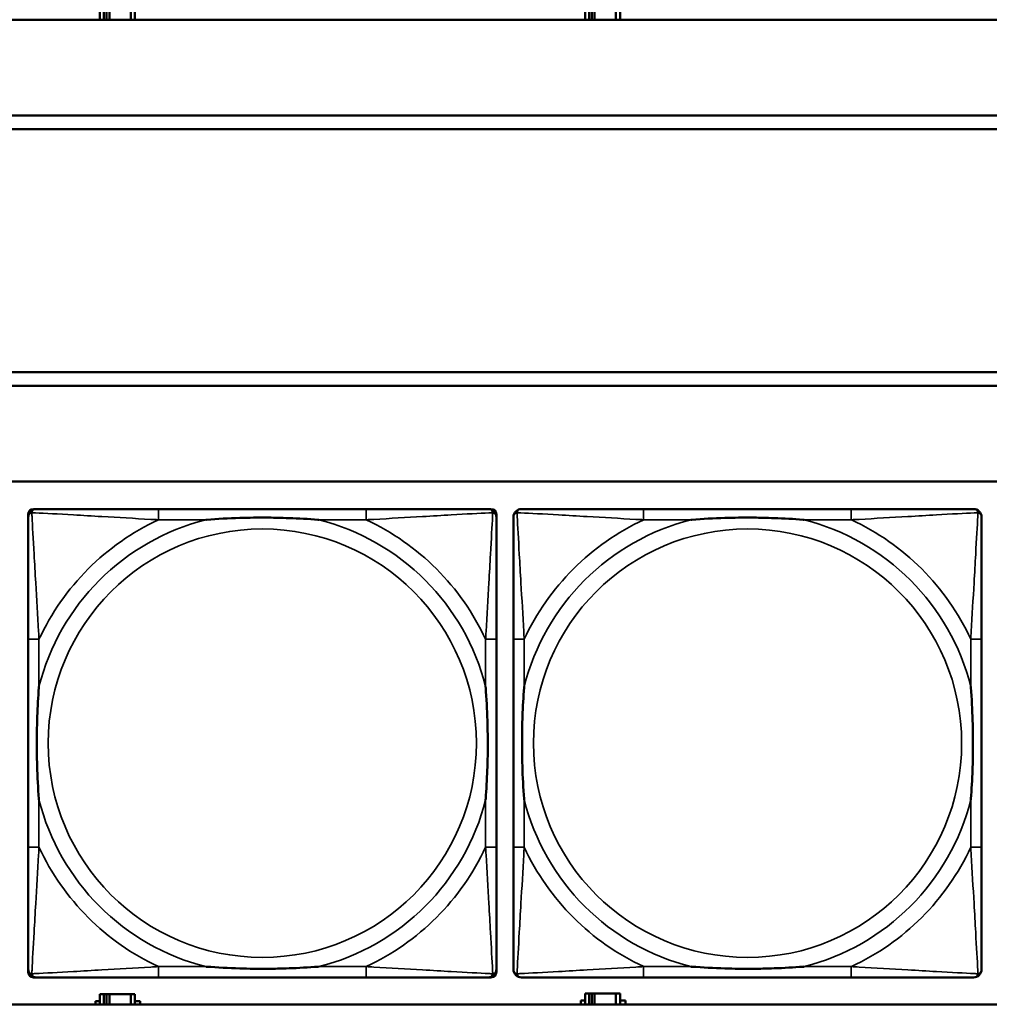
# Model space of a CAD drawing. Header units: inches. Extents: x 1.9 to 64.4, y 1.6 to 69.2.
# Tile 220 of 256: x 38.1 to 39.5, y 55.2 to 56.6. Entities that reach past the tile are written whole.
import ezdxf

# ---------------------------------------------------------------- set-up
doc = ezdxf.new("R2010")
doc.units = ezdxf.units.IN
doc.header["$MEASUREMENT"] = 0
doc.layers.add('Visible (ANSI)', color=7, linetype='Continuous', lineweight=50)
doc.layers.add('Visible Narrow (ANSI)', color=7, linetype='Continuous', lineweight=35)

msp = doc.modelspace()

# ---------------------------------------------------------------- linework, layer by layer
at = {"layer": 'Visible (ANSI)'}
for p, q in [((38.1716, 56.6226), (38.1716, 56.6116)), ((38.1774, 56.6116), (38.1774, 56.6226)), ((38.1814, 56.6116), (38.1814, 56.6226)), ((38.1855, 56.6226), (38.1855, 56.6116)), ((38.2167, 56.6226), (38.2167, 56.6116)), ((38.2226, 56.6116), (38.2226, 56.6226)), ((38.8816, 56.6226), (38.8816, 56.6116)), ((38.8874, 56.6116), (38.8874, 56.6226)), ((38.8914, 56.6116), (38.8914, 56.6226)), ((38.8955, 56.6226), (38.8955, 56.6116)), ((38.9267, 56.6226), (38.9267, 56.6116)), ((38.9326, 56.6116), (38.9326, 56.6226)), ((45.17, 56.6116), (22.395, 56.6116)), ((38.1651, 56.6116), (38.1651, 56.6121)), ((38.2307, 56.6121), (38.2307, 56.6116)), ((38.8751, 56.6116), (38.8751, 56.6121)), ((38.9407, 56.6121), (38.9407, 56.6116)), ((34.3775, 56.4716), (45.17, 56.4716)), ((45.17, 56.4516), (34.3775, 56.4516)), ((34.155, 56.0963), (45.17, 56.0963)), ((45.17, 56.0763), (34.155, 56.0763)), ((22.395, 55.9363), (45.17, 55.9363)), ((38.0666, 55.2189), (38.0666, 55.8881)), ((38.0745, 55.896), (38.0785, 55.896)), ((38.5611, 55.896), (38.2572, 55.896)), ((38.7399, 55.896), (38.7438, 55.896)), ((38.7517, 55.8881), (38.7517, 55.8842)), ((39.2711, 55.896), (38.9672, 55.896)), ((38.0666, 55.7055), (38.0666, 55.4015)), ((38.7517, 55.4015), (38.7517, 55.7055)), ((38.7766, 55.7055), (38.7766, 55.4015)), ((39.4617, 55.4015), (39.4617, 55.7055)), ((38.7438, 55.211), (38.0745, 55.211)), ((38.2572, 55.211), (38.5611, 55.211)), ((38.7517, 55.2228), (38.7517, 55.2189)), ((38.9672, 55.211), (39.2711, 55.211)), ((38.1774, 55.1866), (38.1716, 55.1866)), ((38.1716, 55.1866), (38.1716, 55.1716)), ((38.1774, 55.1866), (38.1814, 55.1866)), ((38.1774, 55.1716), (38.1774, 55.1866)), ((38.1814, 55.1716), (38.1814, 55.1866)), ((38.1814, 55.1866), (38.1855, 55.1866)), ((38.1855, 55.1866), (38.1855, 55.1716)), ((38.1855, 55.1866), (38.2167, 55.1866)), ((38.2167, 55.1866), (38.2167, 55.1716)), ((38.2226, 55.1866), (38.2167, 55.1866)), ((38.2226, 55.1716), (38.2226, 55.1866)), ((38.8874, 55.1876), (38.8816, 55.1876)), ((38.8816, 55.1876), (38.8816, 55.1716)), ((38.8874, 55.1876), (38.8914, 55.1876)), ((38.8874, 55.1716), (38.8874, 55.1876)), ((38.8914, 55.1716), (38.8914, 55.1876)), ((38.8914, 55.1876), (38.8955, 55.1876)), ((38.8955, 55.1876), (38.8955, 55.1716)), ((38.8955, 55.1876), (38.9267, 55.1876)), ((38.9267, 55.1876), (38.9267, 55.1716)), ((38.9326, 55.1876), (38.9267, 55.1876)), ((38.9326, 55.1716), (38.9326, 55.1876)), ((45.17, 55.1716), (22.395, 55.1716)), ((38.1651, 55.1716), (38.1651, 55.1761)), ((38.1651, 55.1761), (38.1716, 55.1761)), ((38.2226, 55.1761), (38.2307, 55.1761)), ((38.2307, 55.1761), (38.2307, 55.1716)), ((38.8751, 55.1716), (38.8751, 55.1771)), ((38.8751, 55.1771), (38.8816, 55.1771)), ((38.9326, 55.1771), (38.9407, 55.1771)), ((38.9407, 55.1771), (38.9407, 55.1716))]:
    msp.add_line(p, q, dxfattribs=at)
for centre, radius, start, end in [((38.0745, 55.8881), 0.00787, 90, 180), ((38.0785, 55.8842), 0.0118, 90, 180), ((38.7399, 55.8842), 0.0118, 0, 90), ((38.7438, 55.8881), 0.00787, 0, 90), ((38.7885, 55.8842), 0.0118, 90, 180), ((39.4499, 55.8842), 0.0118, 0, 90), ((38.0785, 55.2228), 0.0118, 180, 270), ((38.0745, 55.2189), 0.00787, 180, 270), ((38.7399, 55.2228), 0.0118, 270, 360), ((38.7438, 55.2189), 0.00787, 270, 0), ((38.7885, 55.2228), 0.0118, 180, 270), ((39.4499, 55.2228), 0.0118, 270, 360)]:
    msp.add_arc(centre, radius, start, end, dxfattribs=at)
for points, knots in [([(38.2572, 55.896), (38.2536, 55.896), (38.25, 55.896), (38.2464, 55.896), (38.2132, 55.896), (38.1795, 55.896), (38.1487, 55.896), (38.1217, 55.896), (38.0962, 55.896), (38.0827, 55.896), (38.0811, 55.896), (38.0797, 55.896), (38.0785, 55.896)], [0, 0, 0, 0, 0.0272471, 0.0272471, 0.0272471, 0.2790553, 0.2790553, 0.2790553, 0.4988354, 0.4988354, 0.4988354, 0.5252205, 0.5252205, 0.5252205, 0.5252205]), ([(38.7399, 55.896), (38.725, 55.896), (38.6834, 55.896), (38.6427, 55.896), (38.6162, 55.896), (38.5883, 55.896), (38.5611, 55.896)], [-0.5252205, -0.5252205, -0.5252205, -0.5252205, -0.20743, -0.20743, -0.20743, 0, 0, 0, 0]), ([(38.9672, 55.896), (38.9636, 55.896), (38.96, 55.896), (38.9564, 55.896), (38.9232, 55.896), (38.8895, 55.896), (38.8587, 55.896), (38.8317, 55.896), (38.8062, 55.896), (38.7927, 55.896), (38.7911, 55.896), (38.7897, 55.896), (38.7885, 55.896)], [0, 0, 0, 0, 0.0272471, 0.0272471, 0.0272471, 0.2790553, 0.2790553, 0.2790553, 0.4988354, 0.4988354, 0.4988354, 0.5252205, 0.5252205, 0.5252205, 0.5252205]), ([(39.4499, 55.896), (39.435, 55.896), (39.3934, 55.896), (39.3527, 55.896), (39.3262, 55.896), (39.2983, 55.896), (39.2711, 55.896)], [-0.5252205, -0.5252205, -0.5252205, -0.5252205, -0.20743, -0.20743, -0.20743, 0, 0, 0, 0]), ([(38.0666, 55.8842), (38.0666, 55.8693), (38.0666, 55.8277), (38.0666, 55.7871), (38.0666, 55.7605), (38.0666, 55.7327), (38.0666, 55.7055)], [-0.5252205, -0.5252205, -0.5252205, -0.5252205, -0.20743, -0.20743, -0.20743, 0, 0, 0, 0]), ([(38.3264, 55.8803), (38.3268, 55.8803), (38.3273, 55.8803), (38.3438, 55.8816), (38.3598, 55.8824), (38.3828, 55.8831), (38.3895, 55.8833), (38.3987, 55.8834), (38.4011, 55.8834), (38.4052, 55.8834), (38.4068, 55.8834), (38.41, 55.8834), (38.4115, 55.8834), (38.4151, 55.8834), (38.4171, 55.8834), (38.4233, 55.8834), (38.4274, 55.8833), (38.4371, 55.8831), (38.4427, 55.8829), (38.4625, 55.8822), (38.4766, 55.8814), (38.491, 55.8803), (38.4915, 55.8803), (38.4919, 55.8803)], [-0.416114, -0.416114, -0.416114, -0.416114, -0.4127691, -0.4127691, -0.2896446, -0.2896446, -0.2388934, -0.2388934, -0.2201881, -0.2201881, -0.2080204, -0.2080204, -0.196499, -0.196499, -0.1809939, -0.1809939, -0.149741, -0.149741, -0.1073162, -0.1073162, 0, 0, 0.0033356, 0.0033356, 0.0033356, 0.0033356]), ([(38.7517, 55.7055), (38.7517, 55.709), (38.7517, 55.7126), (38.7517, 55.7162), (38.7517, 55.7494), (38.7517, 55.7831), (38.7517, 55.814), (38.7517, 55.8409), (38.7517, 55.8665), (38.7517, 55.8799), (38.7517, 55.8815), (38.7517, 55.883), (38.7517, 55.8842)], [0, 0, 0, 0, 0.0272471, 0.0272471, 0.0272471, 0.2790553, 0.2790553, 0.2790553, 0.4988354, 0.4988354, 0.4988354, 0.5252205, 0.5252205, 0.5252205, 0.5252205]), ([(38.7766, 55.8842), (38.7766, 55.8693), (38.7766, 55.8277), (38.7766, 55.7871), (38.7766, 55.7605), (38.7766, 55.7327), (38.7766, 55.7055)], [-0.5252205, -0.5252205, -0.5252205, -0.5252205, -0.20743, -0.20743, -0.20743, 0, 0, 0, 0]), ([(39.0364, 55.8803), (39.0368, 55.8803), (39.0373, 55.8803), (39.0538, 55.8816), (39.0698, 55.8824), (39.0928, 55.8831), (39.0995, 55.8833), (39.1087, 55.8834), (39.1111, 55.8834), (39.1152, 55.8834), (39.1168, 55.8834), (39.12, 55.8834), (39.1215, 55.8834), (39.1251, 55.8834), (39.1271, 55.8834), (39.1333, 55.8834), (39.1374, 55.8833), (39.1471, 55.8831), (39.1527, 55.8829), (39.1725, 55.8822), (39.1866, 55.8814), (39.201, 55.8803), (39.2015, 55.8803), (39.2019, 55.8803)], [-0.416114, -0.416114, -0.416114, -0.416114, -0.4127691, -0.4127691, -0.2896446, -0.2896446, -0.2388934, -0.2388934, -0.2201881, -0.2201881, -0.2080204, -0.2080204, -0.196499, -0.196499, -0.1809939, -0.1809939, -0.149741, -0.149741, -0.1073162, -0.1073162, 0, 0, 0.0033356, 0.0033356, 0.0033356, 0.0033356]), ([(39.4617, 55.7055), (39.4617, 55.709), (39.4617, 55.7126), (39.4617, 55.7162), (39.4617, 55.7494), (39.4617, 55.7831), (39.4617, 55.814), (39.4617, 55.8409), (39.4617, 55.8665), (39.4617, 55.8799), (39.4617, 55.8815), (39.4617, 55.883), (39.4617, 55.8842)], [0, 0, 0, 0, 0.0272471, 0.0272471, 0.0272471, 0.2790553, 0.2790553, 0.2790553, 0.4988354, 0.4988354, 0.4988354, 0.5252205, 0.5252205, 0.5252205, 0.5252205]), ([(38.0824, 55.4708), (38.0824, 55.4712), (38.0823, 55.4716), (38.0811, 55.4881), (38.0802, 55.5042), (38.0795, 55.5271), (38.0794, 55.5338), (38.0793, 55.543), (38.0792, 55.5455), (38.0792, 55.5496), (38.0792, 55.5512), (38.0792, 55.5543), (38.0792, 55.5558), (38.0792, 55.5594), (38.0792, 55.5615), (38.0793, 55.5676), (38.0794, 55.5718), (38.0796, 55.5815), (38.0797, 55.5871), (38.0804, 55.6069), (38.0812, 55.6209), (38.0823, 55.6354), (38.0824, 55.6358), (38.0824, 55.6362)], [-0.416114, -0.416114, -0.416114, -0.416114, -0.4127691, -0.4127691, -0.2896446, -0.2896446, -0.2388934, -0.2388934, -0.2201881, -0.2201881, -0.2080204, -0.2080204, -0.196499, -0.196499, -0.1809939, -0.1809939, -0.149741, -0.149741, -0.1073162, -0.1073162, 0, 0, 0.0033356, 0.0033356, 0.0033356, 0.0033356]), ([(38.7359, 55.6362), (38.736, 55.6358), (38.736, 55.6354), (38.7372, 55.6189), (38.7381, 55.6028), (38.7388, 55.5799), (38.7389, 55.5732), (38.7391, 55.564), (38.7391, 55.5615), (38.7391, 55.5574), (38.7391, 55.5558), (38.7391, 55.5527), (38.7391, 55.5512), (38.7391, 55.5476), (38.7391, 55.5456), (38.739, 55.5394), (38.739, 55.5352), (38.7388, 55.5255), (38.7386, 55.5199), (38.7379, 55.5002), (38.7371, 55.4861), (38.736, 55.4716), (38.736, 55.4712), (38.7359, 55.4708)], [-0.416114, -0.416114, -0.416114, -0.416114, -0.4127691, -0.4127691, -0.2896446, -0.2896446, -0.2388934, -0.2388934, -0.2201881, -0.2201881, -0.2080204, -0.2080204, -0.196499, -0.196499, -0.1809939, -0.1809939, -0.149741, -0.149741, -0.1073162, -0.1073162, 0, 0, 0.0033356, 0.0033356, 0.0033356, 0.0033356]), ([(38.7924, 55.4708), (38.7924, 55.4712), (38.7923, 55.4716), (38.7911, 55.4881), (38.7902, 55.5042), (38.7895, 55.5271), (38.7894, 55.5338), (38.7893, 55.543), (38.7892, 55.5455), (38.7892, 55.5496), (38.7892, 55.5512), (38.7892, 55.5543), (38.7892, 55.5558), (38.7892, 55.5594), (38.7892, 55.5615), (38.7893, 55.5676), (38.7894, 55.5718), (38.7896, 55.5815), (38.7897, 55.5871), (38.7904, 55.6069), (38.7912, 55.6209), (38.7923, 55.6354), (38.7924, 55.6358), (38.7924, 55.6362)], [-0.416114, -0.416114, -0.416114, -0.416114, -0.4127691, -0.4127691, -0.2896446, -0.2896446, -0.2388934, -0.2388934, -0.2201881, -0.2201881, -0.2080204, -0.2080204, -0.196499, -0.196499, -0.1809939, -0.1809939, -0.149741, -0.149741, -0.1073162, -0.1073162, 0, 0, 0.0033356, 0.0033356, 0.0033356, 0.0033356]), ([(39.4459, 55.6362), (39.446, 55.6358), (39.446, 55.6354), (39.4472, 55.6189), (39.4481, 55.6028), (39.4488, 55.5799), (39.4489, 55.5732), (39.4491, 55.564), (39.4491, 55.5615), (39.4491, 55.5574), (39.4491, 55.5558), (39.4491, 55.5527), (39.4491, 55.5512), (39.4491, 55.5476), (39.4491, 55.5456), (39.449, 55.5394), (39.449, 55.5352), (39.4488, 55.5255), (39.4486, 55.5199), (39.4479, 55.5002), (39.4471, 55.4861), (39.446, 55.4716), (39.446, 55.4712), (39.4459, 55.4708)], [-0.416114, -0.416114, -0.416114, -0.416114, -0.4127691, -0.4127691, -0.2896446, -0.2896446, -0.2388934, -0.2388934, -0.2201881, -0.2201881, -0.2080204, -0.2080204, -0.196499, -0.196499, -0.1809939, -0.1809939, -0.149741, -0.149741, -0.1073162, -0.1073162, 0, 0, 0.0033356, 0.0033356, 0.0033356, 0.0033356]), ([(38.0666, 55.4015), (38.0666, 55.3743), (38.0666, 55.3465), (38.0666, 55.3199), (38.0666, 55.2793), (38.0666, 55.2377), (38.0666, 55.2228)], [3.9382945, 3.9382945, 3.9382945, 3.9382945, 4.1457245, 4.1457245, 4.1457245, 4.463515, 4.463515, 4.463515, 4.463515]), ([(38.7517, 55.2228), (38.7517, 55.2377), (38.7517, 55.2793), (38.7517, 55.3199), (38.7517, 55.3465), (38.7517, 55.3743), (38.7517, 55.4015)], [-0.5252205, -0.5252205, -0.5252205, -0.5252205, -0.20743, -0.20743, -0.20743, 0, 0, 0, 0]), ([(38.7766, 55.4015), (38.7766, 55.3743), (38.7766, 55.3465), (38.7766, 55.3199), (38.7766, 55.2793), (38.7766, 55.2377), (38.7766, 55.2228)], [3.9382945, 3.9382945, 3.9382945, 3.9382945, 4.1457245, 4.1457245, 4.1457245, 4.463515, 4.463515, 4.463515, 4.463515]), ([(39.4617, 55.2228), (39.4617, 55.2377), (39.4617, 55.2793), (39.4617, 55.3199), (39.4617, 55.3465), (39.4617, 55.3743), (39.4617, 55.4015)], [-0.5252205, -0.5252205, -0.5252205, -0.5252205, -0.20743, -0.20743, -0.20743, 0, 0, 0, 0]), ([(38.4919, 55.2267), (38.4915, 55.2267), (38.491, 55.2267), (38.4766, 55.2256), (38.4625, 55.2248), (38.4427, 55.2241), (38.4371, 55.2239), (38.4274, 55.2237), (38.4233, 55.2236), (38.4171, 55.2236), (38.4151, 55.2236), (38.4115, 55.2236), (38.41, 55.2236), (38.4068, 55.2236), (38.4052, 55.2236), (38.4011, 55.2236), (38.3987, 55.2236), (38.3895, 55.2237), (38.3828, 55.2239), (38.3598, 55.2246), (38.3438, 55.2254), (38.3273, 55.2267), (38.3268, 55.2267), (38.3264, 55.2267)], [-0.4149464, -0.4149464, -0.4149464, -0.4149464, -0.41162, -0.41162, -0.3046026, -0.3046026, -0.2622958, -0.2622958, -0.23113, -0.23113, -0.215668, -0.215668, -0.2041787, -0.2041787, -0.1920448, -0.1920448, -0.1733916, -0.1733916, -0.1227817, -0.1227817, 0, 0, 0.0033356, 0.0033356, 0.0033356, 0.0033356]), ([(39.2019, 55.2267), (39.2015, 55.2267), (39.201, 55.2267), (39.1866, 55.2256), (39.1725, 55.2248), (39.1527, 55.2241), (39.1471, 55.2239), (39.1374, 55.2237), (39.1333, 55.2236), (39.1271, 55.2236), (39.1251, 55.2236), (39.1215, 55.2236), (39.12, 55.2236), (39.1168, 55.2236), (39.1152, 55.2236), (39.1111, 55.2236), (39.1087, 55.2236), (39.0995, 55.2237), (39.0928, 55.2239), (39.0698, 55.2246), (39.0538, 55.2254), (39.0373, 55.2267), (39.0368, 55.2267), (39.0364, 55.2267)], [-0.4149464, -0.4149464, -0.4149464, -0.4149464, -0.41162, -0.41162, -0.3046026, -0.3046026, -0.2622958, -0.2622958, -0.23113, -0.23113, -0.215668, -0.215668, -0.2041787, -0.2041787, -0.1920448, -0.1920448, -0.1733916, -0.1733916, -0.1227817, -0.1227817, 0, 0, 0.0033356, 0.0033356, 0.0033356, 0.0033356]), ([(38.0785, 55.211), (38.0933, 55.211), (38.1349, 55.211), (38.1756, 55.211), (38.2021, 55.211), (38.23, 55.211), (38.2572, 55.211)], [-0.5252205, -0.5252205, -0.5252205, -0.5252205, -0.20743, -0.20743, -0.20743, 0, 0, 0, 0]), ([(38.5611, 55.211), (38.5883, 55.211), (38.6162, 55.211), (38.6427, 55.211), (38.6834, 55.211), (38.725, 55.211), (38.7399, 55.211)], [3.9382945, 3.9382945, 3.9382945, 3.9382945, 4.1457245, 4.1457245, 4.1457245, 4.463515, 4.463515, 4.463515, 4.463515]), ([(38.7885, 55.211), (38.8033, 55.211), (38.8449, 55.211), (38.8856, 55.211), (38.9121, 55.211), (38.94, 55.211), (38.9672, 55.211)], [-0.5252205, -0.5252205, -0.5252205, -0.5252205, -0.20743, -0.20743, -0.20743, 0, 0, 0, 0]), ([(39.2711, 55.211), (39.2983, 55.211), (39.3262, 55.211), (39.3527, 55.211), (39.3934, 55.211), (39.435, 55.211), (39.4499, 55.211)], [3.9382945, 3.9382945, 3.9382945, 3.9382945, 4.1457245, 4.1457245, 4.1457245, 4.463515, 4.463515, 4.463515, 4.463515])]:
    msp.add_open_spline(points, degree=3, knots=knots, dxfattribs=at)
at = {"layer": 'Visible Narrow (ANSI)'}
for p, q in [((38.2572, 55.896), (38.2572, 55.8803)), ((38.5611, 55.896), (38.5611, 55.8803)), ((38.9672, 55.896), (38.9672, 55.8803)), ((39.2711, 55.896), (39.2711, 55.8803)), ((38.2572, 55.8803), (38.3264, 55.8803)), ((38.4919, 55.8803), (38.5611, 55.8803)), ((38.9672, 55.8803), (39.0364, 55.8803)), ((39.2019, 55.8803), (39.2711, 55.8803)), ((38.0824, 55.7055), (38.0666, 55.7055)), ((38.0824, 55.6362), (38.0824, 55.7055)), ((38.7517, 55.7055), (38.7359, 55.7055)), ((38.7359, 55.7055), (38.7359, 55.6362)), ((38.7924, 55.7055), (38.7766, 55.7055)), ((38.7924, 55.6362), (38.7924, 55.7055)), ((39.4617, 55.7055), (39.4459, 55.7055)), ((39.4459, 55.7055), (39.4459, 55.6362)), ((38.0824, 55.4015), (38.0824, 55.4708)), ((38.7359, 55.4708), (38.7359, 55.4015)), ((38.7924, 55.4015), (38.7924, 55.4708)), ((39.4459, 55.4708), (39.4459, 55.4015)), ((38.0824, 55.4015), (38.0666, 55.4015)), ((38.7517, 55.4015), (38.7359, 55.4015)), ((38.7924, 55.4015), (38.7766, 55.4015)), ((39.4617, 55.4015), (39.4459, 55.4015)), ((38.2572, 55.2267), (38.2572, 55.211)), ((38.3264, 55.2267), (38.2572, 55.2267)), ((38.5611, 55.2267), (38.4919, 55.2267)), ((38.5611, 55.2267), (38.5611, 55.211)), ((38.9672, 55.2267), (38.9672, 55.211)), ((39.0364, 55.2267), (38.9672, 55.2267)), ((39.2711, 55.2267), (39.2019, 55.2267)), ((39.2711, 55.2267), (39.2711, 55.211))]:
    msp.add_line(p, q, dxfattribs=at)
for centre in [(38.4092, 55.5535), (39.1192, 55.5535)]:
    msp.add_circle(centre, 0.3133, dxfattribs=at)
for centre, radius, start, end in [((38.4092, 55.5535), 0.3371, 104.2103, 165.7897), ((38.4092, 55.5535), 0.3604, 114.9407, 155.0593), ((38.4092, 55.5535), 0.3371, 14.2103, 75.7897), ((38.4092, 55.5535), 0.3604, 24.9407, 65.0593), ((39.1192, 55.5535), 0.3371, 104.2103, 165.7897), ((39.1192, 55.5535), 0.3604, 114.9407, 155.0593), ((39.1192, 55.5535), 0.3371, 14.2103, 75.7897), ((39.1192, 55.5535), 0.3604, 24.9407, 65.0593), ((38.4092, 55.5535), 0.3371, 194.2103, 255.7897), ((38.4092, 55.5535), 0.3371, 284.2103, 345.7897), ((39.1192, 55.5535), 0.3371, 194.2103, 255.7897), ((39.1192, 55.5535), 0.3371, 284.2103, 345.7897), ((38.4092, 55.5535), 0.3604, 204.9407, 245.0593), ((38.4092, 55.5535), 0.3604, 294.9407, 335.0593), ((39.1192, 55.5535), 0.3604, 204.9407, 245.0593), ((39.1192, 55.5535), 0.3604, 294.9407, 335.0593)]:
    msp.add_arc(centre, radius, start, end, dxfattribs=at)
for points, knots in [([(38.0666, 55.8842), (38.0666, 55.8848), (38.0667, 55.8854), (38.067, 55.8864), (38.0671, 55.8868), (38.0675, 55.8875), (38.0676, 55.8877), (38.0679, 55.8881), (38.068, 55.8882), (38.0683, 55.8886), (38.0685, 55.8889), (38.0693, 55.8895), (38.0698, 55.8898), (38.0708, 55.8903), (38.0713, 55.8906), (38.0719, 55.8907)], [-0.02627331, -0.02627331, -0.02627331, -0.02627331, -0.02158775, -0.02158775, -0.01736415, -0.01736415, -0.0147244, -0.0147244, -0.01307456, -0.01307456, -0.00977487, -0.00977487, -0.00449537, -0.00449537, 0.00012419, 0.00012419, 0.00012419, 0.00012419]), ([(38.0719, 55.8907), (38.0721, 55.8913), (38.0723, 55.8919), (38.0729, 55.8929), (38.0732, 55.8934), (38.0738, 55.8941), (38.074, 55.8944), (38.0745, 55.8947), (38.0746, 55.8948), (38.075, 55.8951), (38.0752, 55.8952), (38.0759, 55.8955), (38.0763, 55.8957), (38.0773, 55.8959), (38.0778, 55.896), (38.0785, 55.896)], [-0.00012419, -0.00012419, -0.00012419, -0.00012419, 0.00449537, 0.00449537, 0.00977487, 0.00977487, 0.01307456, 0.01307456, 0.0147244, 0.0147244, 0.01736415, 0.01736415, 0.02158775, 0.02158775, 0.02627331, 0.02627331, 0.02627331, 0.02627331]), ([(38.0824, 55.7055), (38.0822, 55.7092), (38.082, 55.713), (38.0805, 55.7403), (38.079, 55.7645), (38.0768, 55.8024), (38.076, 55.8164), (38.074, 55.8516), (38.0729, 55.8718), (38.0721, 55.8872), (38.072, 55.889), (38.0719, 55.8907)], [0, 0, 0, 0, 0.0278591, 0.0278591, 0.201273, 0.201273, 0.3066357, 0.3066357, 0.475216, 0.475216, 0.5007189, 0.5007189, 0.5007189, 0.5007189]), ([(38.0719, 55.8907), (38.0736, 55.8906), (38.0755, 55.8905), (38.0909, 55.8897), (38.111, 55.8887), (38.1462, 55.8867), (38.1603, 55.8858), (38.1981, 55.8836), (38.2223, 55.8822), (38.2497, 55.8807), (38.2534, 55.8805), (38.2572, 55.8803)], [-0.5007189, -0.5007189, -0.5007189, -0.5007189, -0.475216, -0.475216, -0.3066357, -0.3066357, -0.201273, -0.201273, -0.0278591, -0.0278591, 0, 0, 0, 0]), ([(38.5611, 55.8803), (38.5649, 55.8805), (38.5686, 55.8807), (38.596, 55.8822), (38.6202, 55.8836), (38.658, 55.8858), (38.6721, 55.8867), (38.7073, 55.8887), (38.7274, 55.8897), (38.7429, 55.8905), (38.7447, 55.8906), (38.7464, 55.8907)], [0, 0, 0, 0, 0.0278591, 0.0278591, 0.201273, 0.201273, 0.3066357, 0.3066357, 0.475216, 0.475216, 0.5007189, 0.5007189, 0.5007189, 0.5007189]), ([(38.7464, 55.8907), (38.7463, 55.889), (38.7462, 55.8872), (38.7454, 55.8718), (38.7443, 55.8516), (38.7423, 55.8164), (38.7415, 55.8024), (38.7393, 55.7645), (38.7379, 55.7403), (38.7363, 55.713), (38.7361, 55.7092), (38.7359, 55.7055)], [-0.5007189, -0.5007189, -0.5007189, -0.5007189, -0.475216, -0.475216, -0.3066357, -0.3066357, -0.201273, -0.201273, -0.0278591, -0.0278591, 0, 0, 0, 0]), ([(38.7399, 55.896), (38.7405, 55.896), (38.741, 55.8959), (38.742, 55.8957), (38.7425, 55.8955), (38.7431, 55.8952), (38.7434, 55.8951), (38.7437, 55.8948), (38.7439, 55.8947), (38.7443, 55.8944), (38.7445, 55.8941), (38.7451, 55.8934), (38.7455, 55.8929), (38.746, 55.8919), (38.7462, 55.8913), (38.7464, 55.8907)], [-0.02627331, -0.02627331, -0.02627331, -0.02627331, -0.02158775, -0.02158775, -0.01736415, -0.01736415, -0.0147244, -0.0147244, -0.01307456, -0.01307456, -0.00977487, -0.00977487, -0.00449537, -0.00449537, 0.00012419, 0.00012419, 0.00012419, 0.00012419]), ([(38.7464, 55.8907), (38.747, 55.8906), (38.7475, 55.8903), (38.7486, 55.8898), (38.7491, 55.8895), (38.7498, 55.8889), (38.75, 55.8886), (38.7504, 55.8882), (38.7505, 55.8881), (38.7507, 55.8877), (38.7509, 55.8875), (38.7512, 55.8868), (38.7514, 55.8864), (38.7516, 55.8854), (38.7517, 55.8848), (38.7517, 55.8842)], [-0.00012419, -0.00012419, -0.00012419, -0.00012419, 0.00449537, 0.00449537, 0.00977487, 0.00977487, 0.01307456, 0.01307456, 0.0147244, 0.0147244, 0.01736415, 0.01736415, 0.02158775, 0.02158775, 0.02627331, 0.02627331, 0.02627331, 0.02627331]), ([(38.7766, 55.8842), (38.7766, 55.8848), (38.7767, 55.8854), (38.777, 55.8864), (38.7771, 55.8868), (38.7775, 55.8875), (38.7776, 55.8877), (38.7779, 55.8881), (38.778, 55.8882), (38.7783, 55.8886), (38.7785, 55.8889), (38.7793, 55.8895), (38.7798, 55.8898), (38.7808, 55.8903), (38.7813, 55.8906), (38.7819, 55.8907)], [-0.02627331, -0.02627331, -0.02627331, -0.02627331, -0.02158775, -0.02158775, -0.01736415, -0.01736415, -0.0147244, -0.0147244, -0.01307456, -0.01307456, -0.00977487, -0.00977487, -0.00449537, -0.00449537, 0.00012419, 0.00012419, 0.00012419, 0.00012419]), ([(38.7819, 55.8907), (38.7821, 55.8913), (38.7823, 55.8919), (38.7829, 55.8929), (38.7832, 55.8934), (38.7838, 55.8941), (38.784, 55.8944), (38.7845, 55.8947), (38.7846, 55.8948), (38.785, 55.8951), (38.7852, 55.8952), (38.7859, 55.8955), (38.7863, 55.8957), (38.7873, 55.8959), (38.7878, 55.896), (38.7885, 55.896)], [-0.00012419, -0.00012419, -0.00012419, -0.00012419, 0.00449537, 0.00449537, 0.00977487, 0.00977487, 0.01307456, 0.01307456, 0.0147244, 0.0147244, 0.01736415, 0.01736415, 0.02158775, 0.02158775, 0.02627331, 0.02627331, 0.02627331, 0.02627331]), ([(38.7924, 55.7055), (38.7922, 55.7092), (38.792, 55.713), (38.7905, 55.7403), (38.789, 55.7645), (38.7868, 55.8024), (38.786, 55.8164), (38.784, 55.8516), (38.7829, 55.8718), (38.7821, 55.8872), (38.782, 55.889), (38.7819, 55.8907)], [0, 0, 0, 0, 0.0278591, 0.0278591, 0.201273, 0.201273, 0.3066357, 0.3066357, 0.475216, 0.475216, 0.5007189, 0.5007189, 0.5007189, 0.5007189]), ([(38.7819, 55.8907), (38.7836, 55.8906), (38.7855, 55.8905), (38.8009, 55.8897), (38.821, 55.8887), (38.8562, 55.8867), (38.8703, 55.8858), (38.9081, 55.8836), (38.9323, 55.8822), (38.9597, 55.8807), (38.9634, 55.8805), (38.9672, 55.8803)], [-0.5007189, -0.5007189, -0.5007189, -0.5007189, -0.475216, -0.475216, -0.3066357, -0.3066357, -0.201273, -0.201273, -0.0278591, -0.0278591, 0, 0, 0, 0]), ([(39.2711, 55.8803), (39.2749, 55.8805), (39.2786, 55.8807), (39.306, 55.8822), (39.3302, 55.8836), (39.368, 55.8858), (39.3821, 55.8867), (39.4173, 55.8887), (39.4374, 55.8897), (39.4529, 55.8905), (39.4547, 55.8906), (39.4564, 55.8907)], [0, 0, 0, 0, 0.0278591, 0.0278591, 0.201273, 0.201273, 0.3066357, 0.3066357, 0.475216, 0.475216, 0.5007189, 0.5007189, 0.5007189, 0.5007189]), ([(39.4564, 55.8907), (39.4563, 55.889), (39.4562, 55.8872), (39.4554, 55.8718), (39.4543, 55.8516), (39.4523, 55.8164), (39.4515, 55.8024), (39.4493, 55.7645), (39.4479, 55.7403), (39.4463, 55.713), (39.4461, 55.7092), (39.4459, 55.7055)], [-0.5007189, -0.5007189, -0.5007189, -0.5007189, -0.475216, -0.475216, -0.3066357, -0.3066357, -0.201273, -0.201273, -0.0278591, -0.0278591, 0, 0, 0, 0]), ([(39.4499, 55.896), (39.4505, 55.896), (39.451, 55.8959), (39.452, 55.8957), (39.4525, 55.8955), (39.4531, 55.8952), (39.4534, 55.8951), (39.4537, 55.8948), (39.4539, 55.8947), (39.4543, 55.8944), (39.4545, 55.8941), (39.4551, 55.8934), (39.4555, 55.8929), (39.456, 55.8919), (39.4562, 55.8913), (39.4564, 55.8907)], [-0.02627331, -0.02627331, -0.02627331, -0.02627331, -0.02158775, -0.02158775, -0.01736415, -0.01736415, -0.0147244, -0.0147244, -0.01307456, -0.01307456, -0.00977487, -0.00977487, -0.00449537, -0.00449537, 0.00012419, 0.00012419, 0.00012419, 0.00012419]), ([(39.4564, 55.8907), (39.457, 55.8906), (39.4575, 55.8903), (39.4586, 55.8898), (39.4591, 55.8895), (39.4598, 55.8889), (39.46, 55.8886), (39.4604, 55.8882), (39.4605, 55.8881), (39.4607, 55.8877), (39.4609, 55.8875), (39.4612, 55.8868), (39.4614, 55.8864), (39.4616, 55.8854), (39.4617, 55.8848), (39.4617, 55.8842)], [-0.00012419, -0.00012419, -0.00012419, -0.00012419, 0.00449537, 0.00449537, 0.00977487, 0.00977487, 0.01307456, 0.01307456, 0.0147244, 0.0147244, 0.01736415, 0.01736415, 0.02158775, 0.02158775, 0.02627331, 0.02627331, 0.02627331, 0.02627331]), ([(38.0719, 55.2163), (38.072, 55.218), (38.0721, 55.2198), (38.0729, 55.2352), (38.074, 55.2554), (38.076, 55.2906), (38.0768, 55.3046), (38.079, 55.3425), (38.0805, 55.3667), (38.082, 55.394), (38.0822, 55.3978), (38.0824, 55.4015)], [-4.4390134, -4.4390134, -4.4390134, -4.4390134, -4.4135105, -4.4135105, -4.2449302, -4.2449302, -4.1395675, -4.1395675, -3.9661536, -3.9661536, -3.9382945, -3.9382945, -3.9382945, -3.9382945]), ([(38.7359, 55.4015), (38.7361, 55.3978), (38.7363, 55.394), (38.7379, 55.3667), (38.7393, 55.3425), (38.7415, 55.3046), (38.7423, 55.2906), (38.7443, 55.2554), (38.7454, 55.2352), (38.7462, 55.2198), (38.7463, 55.218), (38.7464, 55.2163)], [0, 0, 0, 0, 0.0278591, 0.0278591, 0.201273, 0.201273, 0.3066357, 0.3066357, 0.475216, 0.475216, 0.5007189, 0.5007189, 0.5007189, 0.5007189]), ([(38.7819, 55.2163), (38.782, 55.218), (38.7821, 55.2198), (38.7829, 55.2352), (38.784, 55.2554), (38.786, 55.2906), (38.7868, 55.3046), (38.789, 55.3425), (38.7905, 55.3667), (38.792, 55.394), (38.7922, 55.3978), (38.7924, 55.4015)], [-4.4390134, -4.4390134, -4.4390134, -4.4390134, -4.4135105, -4.4135105, -4.2449302, -4.2449302, -4.1395675, -4.1395675, -3.9661536, -3.9661536, -3.9382945, -3.9382945, -3.9382945, -3.9382945]), ([(39.4459, 55.4015), (39.4461, 55.3978), (39.4463, 55.394), (39.4479, 55.3667), (39.4493, 55.3425), (39.4515, 55.3046), (39.4523, 55.2906), (39.4543, 55.2554), (39.4554, 55.2352), (39.4562, 55.2198), (39.4563, 55.218), (39.4564, 55.2163)], [0, 0, 0, 0, 0.0278591, 0.0278591, 0.201273, 0.201273, 0.3066357, 0.3066357, 0.475216, 0.475216, 0.5007189, 0.5007189, 0.5007189, 0.5007189]), ([(38.2572, 55.2267), (38.2534, 55.2265), (38.2497, 55.2263), (38.2223, 55.2248), (38.1981, 55.2234), (38.1603, 55.2212), (38.1462, 55.2203), (38.111, 55.2184), (38.0909, 55.2173), (38.0755, 55.2165), (38.0736, 55.2164), (38.0719, 55.2163)], [0, 0, 0, 0, 0.0278591, 0.0278591, 0.201273, 0.201273, 0.3066357, 0.3066357, 0.475216, 0.475216, 0.5007189, 0.5007189, 0.5007189, 0.5007189]), ([(38.7464, 55.2163), (38.7447, 55.2164), (38.7429, 55.2165), (38.7274, 55.2173), (38.7073, 55.2184), (38.6721, 55.2203), (38.658, 55.2212), (38.6202, 55.2234), (38.596, 55.2248), (38.5686, 55.2263), (38.5649, 55.2265), (38.5611, 55.2267)], [-4.4390134, -4.4390134, -4.4390134, -4.4390134, -4.4135105, -4.4135105, -4.2449302, -4.2449302, -4.1395675, -4.1395675, -3.9661536, -3.9661536, -3.9382945, -3.9382945, -3.9382945, -3.9382945]), ([(38.9672, 55.2267), (38.9634, 55.2265), (38.9597, 55.2263), (38.9323, 55.2248), (38.9081, 55.2234), (38.8703, 55.2212), (38.8562, 55.2203), (38.821, 55.2184), (38.8009, 55.2173), (38.7855, 55.2165), (38.7836, 55.2164), (38.7819, 55.2163)], [0, 0, 0, 0, 0.0278591, 0.0278591, 0.201273, 0.201273, 0.3066357, 0.3066357, 0.475216, 0.475216, 0.5007189, 0.5007189, 0.5007189, 0.5007189]), ([(39.4564, 55.2163), (39.4547, 55.2164), (39.4529, 55.2165), (39.4374, 55.2173), (39.4173, 55.2184), (39.3821, 55.2203), (39.368, 55.2212), (39.3302, 55.2234), (39.306, 55.2248), (39.2786, 55.2263), (39.2749, 55.2265), (39.2711, 55.2267)], [-4.4390134, -4.4390134, -4.4390134, -4.4390134, -4.4135105, -4.4135105, -4.2449302, -4.2449302, -4.1395675, -4.1395675, -3.9661536, -3.9661536, -3.9382945, -3.9382945, -3.9382945, -3.9382945]), ([(38.0719, 55.2163), (38.0713, 55.2164), (38.0708, 55.2167), (38.0698, 55.2172), (38.0693, 55.2175), (38.0685, 55.2181), (38.0683, 55.2184), (38.068, 55.2188), (38.0679, 55.2189), (38.0676, 55.2193), (38.0675, 55.2195), (38.0671, 55.2202), (38.067, 55.2206), (38.0667, 55.2216), (38.0666, 55.2222), (38.0666, 55.2228)], [-0.00012419, -0.00012419, -0.00012419, -0.00012419, 0.00449537, 0.00449537, 0.00977487, 0.00977487, 0.01307456, 0.01307456, 0.0147244, 0.0147244, 0.01736415, 0.01736415, 0.02158775, 0.02158775, 0.02627331, 0.02627331, 0.02627331, 0.02627331]), ([(38.0785, 55.211), (38.0778, 55.211), (38.0773, 55.2111), (38.0763, 55.2113), (38.0759, 55.2115), (38.0752, 55.2118), (38.075, 55.2119), (38.0746, 55.2122), (38.0745, 55.2123), (38.074, 55.2126), (38.0738, 55.2129), (38.0732, 55.2136), (38.0729, 55.2141), (38.0723, 55.2151), (38.0721, 55.2157), (38.0719, 55.2163)], [-0.02627331, -0.02627331, -0.02627331, -0.02627331, -0.02158775, -0.02158775, -0.01736415, -0.01736415, -0.0147244, -0.0147244, -0.01307456, -0.01307456, -0.00977487, -0.00977487, -0.00449537, -0.00449537, 0.00012419, 0.00012419, 0.00012419, 0.00012419]), ([(38.7464, 55.2163), (38.7462, 55.2157), (38.746, 55.2151), (38.7455, 55.2141), (38.7451, 55.2136), (38.7445, 55.2129), (38.7443, 55.2126), (38.7439, 55.2123), (38.7437, 55.2122), (38.7434, 55.2119), (38.7431, 55.2118), (38.7425, 55.2115), (38.742, 55.2113), (38.741, 55.2111), (38.7405, 55.211), (38.7399, 55.211)], [-0.00012419, -0.00012419, -0.00012419, -0.00012419, 0.00449537, 0.00449537, 0.00977487, 0.00977487, 0.01307456, 0.01307456, 0.0147244, 0.0147244, 0.01736415, 0.01736415, 0.02158775, 0.02158775, 0.02627331, 0.02627331, 0.02627331, 0.02627331]), ([(38.7517, 55.2228), (38.7517, 55.2222), (38.7516, 55.2216), (38.7514, 55.2206), (38.7512, 55.2202), (38.7509, 55.2195), (38.7507, 55.2193), (38.7505, 55.2189), (38.7504, 55.2188), (38.75, 55.2184), (38.7498, 55.2181), (38.7491, 55.2175), (38.7486, 55.2172), (38.7475, 55.2167), (38.747, 55.2164), (38.7464, 55.2163)], [-0.02627331, -0.02627331, -0.02627331, -0.02627331, -0.02158775, -0.02158775, -0.01736415, -0.01736415, -0.0147244, -0.0147244, -0.01307456, -0.01307456, -0.00977487, -0.00977487, -0.00449537, -0.00449537, 0.00012419, 0.00012419, 0.00012419, 0.00012419]), ([(38.7819, 55.2163), (38.7813, 55.2164), (38.7808, 55.2167), (38.7798, 55.2172), (38.7793, 55.2175), (38.7785, 55.2181), (38.7783, 55.2184), (38.778, 55.2188), (38.7779, 55.2189), (38.7776, 55.2193), (38.7775, 55.2195), (38.7771, 55.2202), (38.777, 55.2206), (38.7767, 55.2216), (38.7766, 55.2222), (38.7766, 55.2228)], [-0.00012419, -0.00012419, -0.00012419, -0.00012419, 0.00449537, 0.00449537, 0.00977487, 0.00977487, 0.01307456, 0.01307456, 0.0147244, 0.0147244, 0.01736415, 0.01736415, 0.02158775, 0.02158775, 0.02627331, 0.02627331, 0.02627331, 0.02627331]), ([(38.7885, 55.211), (38.7878, 55.211), (38.7873, 55.2111), (38.7863, 55.2113), (38.7859, 55.2115), (38.7852, 55.2118), (38.785, 55.2119), (38.7846, 55.2122), (38.7845, 55.2123), (38.784, 55.2126), (38.7838, 55.2129), (38.7832, 55.2136), (38.7829, 55.2141), (38.7823, 55.2151), (38.7821, 55.2157), (38.7819, 55.2163)], [-0.02627331, -0.02627331, -0.02627331, -0.02627331, -0.02158775, -0.02158775, -0.01736415, -0.01736415, -0.0147244, -0.0147244, -0.01307456, -0.01307456, -0.00977487, -0.00977487, -0.00449537, -0.00449537, 0.00012419, 0.00012419, 0.00012419, 0.00012419]), ([(39.4564, 55.2163), (39.4562, 55.2157), (39.456, 55.2151), (39.4555, 55.2141), (39.4551, 55.2136), (39.4545, 55.2129), (39.4543, 55.2126), (39.4539, 55.2123), (39.4537, 55.2122), (39.4534, 55.2119), (39.4531, 55.2118), (39.4525, 55.2115), (39.452, 55.2113), (39.451, 55.2111), (39.4505, 55.211), (39.4499, 55.211)], [-0.00012419, -0.00012419, -0.00012419, -0.00012419, 0.00449537, 0.00449537, 0.00977487, 0.00977487, 0.01307456, 0.01307456, 0.0147244, 0.0147244, 0.01736415, 0.01736415, 0.02158775, 0.02158775, 0.02627331, 0.02627331, 0.02627331, 0.02627331]), ([(39.4617, 55.2228), (39.4617, 55.2222), (39.4616, 55.2216), (39.4614, 55.2206), (39.4612, 55.2202), (39.4609, 55.2195), (39.4607, 55.2193), (39.4605, 55.2189), (39.4604, 55.2188), (39.46, 55.2184), (39.4598, 55.2181), (39.4591, 55.2175), (39.4586, 55.2172), (39.4575, 55.2167), (39.457, 55.2164), (39.4564, 55.2163)], [-0.02627331, -0.02627331, -0.02627331, -0.02627331, -0.02158775, -0.02158775, -0.01736415, -0.01736415, -0.0147244, -0.0147244, -0.01307456, -0.01307456, -0.00977487, -0.00977487, -0.00449537, -0.00449537, 0.00012419, 0.00012419, 0.00012419, 0.00012419])]:
    msp.add_open_spline(points, degree=3, knots=knots, dxfattribs=at)

doc.saveas('drawing.dxf')
